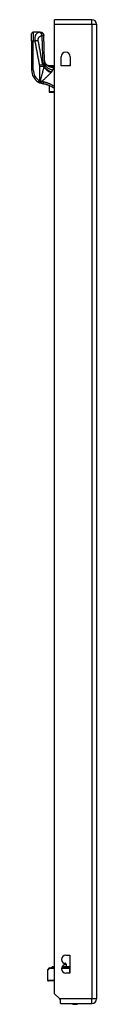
# Model space of a CAD drawing. Header units: inches. Extents: x 11 to 342, y 26 to 169.
# Tile 50 of 77: x 95.74 to 97.18, y 87.52 to 109.46. Entities that reach past the tile are written whole.
import ezdxf

# ---------------------------------------------------------------- set-up
doc = ezdxf.new("R2010")
doc.units = ezdxf.units.IN
doc.header["$MEASUREMENT"] = 0
doc.layers.add('Visible Edges(ANSI)', color=7, linetype='Continuous', lineweight=25)
doc.layers.add('Visible Tangent Edges(ANSI)', color=7, linetype='Continuous', lineweight=25)

msp = doc.modelspace()

# ---------------------------------------------------------------- linework, layer by layer
at = {"layer": 'Visible Edges(ANSI)'}
for p, q in [((97.086, 109.462), (96.251, 109.462)), ((96.251, 109.363), (96.251, 109.462)), ((96.251, 87.76), (96.251, 109.363)), ((97.185, 109.363), (97.185, 87.643)), ((95.74, 108.991), (95.74, 109.148)), ((95.931, 109.187), (95.779, 109.187)), ((95.933, 109.187), (95.931, 109.187)), ((95.74, 108.991), (95.74, 108.342)), ((96.399, 108.434), (96.399, 108.638)), ((96.602, 108.638), (96.602, 108.434)), ((96.097, 108.445), (96.251, 108.445)), ((96.12, 108.427), (96.119, 108.428)), ((96.399, 108.445), (96.578, 108.445)), ((96.602, 108.434), (96.399, 108.434)), ((96.13, 107.995), (96.13, 107.855)), ((96.13, 107.853), (96.13, 107.855)), ((96.138, 107.845), (96.251, 107.845)), ((96.455, 88.44), (96.487, 88.44)), ((96.501, 88.619), (96.596, 88.619)), ((96.501, 88.409), (96.501, 88.429)), ((96.507, 88.421), (96.509, 88.362)), ((96.596, 88.619), (96.596, 88.219)), ((96.095, 88.281), (96.095, 88.065)), ((96.101, 88.295), (96.141, 88.335)), ((96.155, 88.34), (96.251, 88.34)), ((96.18, 88.344), (96.187, 88.344)), ((96.251, 88.344), (96.187, 88.344)), ((96.203, 88.354), (96.2, 88.361)), ((96.208, 88.362), (96.201, 88.362)), ((96.251, 88.362), (96.208, 88.362)), ((96.41, 88.34), (96.595, 88.34)), ((96.411, 88.344), (96.572, 88.344)), ((96.534, 88.362), (96.419, 88.362)), ((96.596, 88.219), (96.501, 88.219)), ((96.534, 88.362), (96.552, 88.362)), ((96.534, 88.362), (96.534, 88.362)), ((96.555, 88.362), (96.552, 88.362)), ((96.556, 88.362), (96.555, 88.362)), ((96.596, 88.362), (96.556, 88.362)), ((96.596, 88.344), (96.572, 88.344)), ((96.596, 88.34), (96.595, 88.34)), ((96.251, 88.045), (96.115, 88.045)), ((96.368, 87.643), (96.251, 87.76)), ((96.385, 87.626), (96.368, 87.643)), ((96.385, 87.544), (96.385, 87.626)), ((96.385, 87.544), (97.086, 87.544))]:
    msp.add_line(p, q, dxfattribs=at)
at = {"layer": 'Visible Edges(ANSI)', "flags": 128}
for points in [[(95.933, 109.187), (95.948, 109.186), (95.962, 109.182), (95.976, 109.175), (95.988, 109.165), (95.998, 109.153), (96.005, 109.14), (96.01, 109.125), (96.012, 109.11)], [(96.031, 108.554), (96.021, 108.832), (96.012, 109.11)], [(96.083, 108.45), (96.07, 108.462), (96.059, 108.476), (96.049, 108.491), (96.042, 108.506), (96.036, 108.521), (96.033, 108.534), (96.031, 108.545), (96.031, 108.554)], [(96.119, 108.428), (96.117, 108.429), (96.116, 108.43), (96.114, 108.432), (96.112, 108.433), (96.111, 108.434), (96.109, 108.435), (96.108, 108.436), (96.107, 108.437), (96.106, 108.438), (96.104, 108.439), (96.103, 108.44), (96.102, 108.441), (96.101, 108.441), (96.101, 108.442), (96.1, 108.442), (96.099, 108.443), (96.099, 108.443), (96.098, 108.444), (96.098, 108.444), (96.097, 108.445), (96.097, 108.445), (96.097, 108.445), (96.097, 108.445), (96.097, 108.445)], [(96.128, 108.423), (96.128, 108.423), (96.127, 108.423), (96.127, 108.423), (96.126, 108.423), (96.126, 108.423), (96.126, 108.424), (96.125, 108.424), (96.125, 108.424), (96.125, 108.424), (96.124, 108.424), (96.124, 108.425), (96.123, 108.425), (96.123, 108.425), (96.123, 108.425), (96.122, 108.426), (96.122, 108.426), (96.122, 108.426), (96.121, 108.426), (96.121, 108.426), (96.121, 108.426), (96.121, 108.427), (96.12, 108.427), (96.12, 108.427), (96.12, 108.427)], [(95.895, 108.07), (95.896, 108.07), (95.897, 108.069), (95.898, 108.068), (95.899, 108.068), (95.901, 108.067), (95.902, 108.066), (95.903, 108.066), (95.904, 108.065), (95.905, 108.064), (95.907, 108.064), (95.908, 108.063), (95.909, 108.062), (95.91, 108.062), (95.911, 108.061), (95.913, 108.061), (95.914, 108.06), (95.915, 108.059), (95.916, 108.059), (95.917, 108.058), (95.919, 108.058), (95.92, 108.057), (95.921, 108.056), (95.922, 108.056), (95.923, 108.055)], [(96.005, 108.031), (96.001, 108.031), (95.998, 108.032), (95.994, 108.033), (95.991, 108.033), (95.987, 108.034), (95.984, 108.035), (95.98, 108.036), (95.977, 108.036), (95.973, 108.037), (95.97, 108.038), (95.967, 108.039), (95.963, 108.04), (95.96, 108.041), (95.956, 108.042), (95.953, 108.044), (95.95, 108.045), (95.946, 108.046), (95.943, 108.047), (95.94, 108.048), (95.936, 108.05), (95.933, 108.051), (95.93, 108.052), (95.927, 108.054), (95.923, 108.055)], [(96.251, 107.927), (96.242, 107.933), (96.233, 107.94), (96.223, 107.946), (96.214, 107.952), (96.204, 107.958), (96.195, 107.963), (96.185, 107.969), (96.175, 107.974), (96.165, 107.979), (96.155, 107.984), (96.144, 107.989), (96.134, 107.993), (96.124, 107.998), (96.113, 108.002), (96.103, 108.006), (96.092, 108.009), (96.081, 108.013), (96.07, 108.016), (96.06, 108.019), (96.049, 108.022), (96.038, 108.024), (96.027, 108.027), (96.016, 108.029), (96.005, 108.031)]]:
    msp.add_lwpolyline(points, dxfattribs=at)
at = {"layer": 'Visible Edges(ANSI)'}
for centre, radius, start, end in [((97.086, 109.363), 0.099, 0, 90), ((95.779, 109.148), 0.0394, 90, 180), ((96.501, 108.638), 0.102, 0, 180), ((96.189, 108.619), 0.197, 232.7495, 241.8538), ((96.578, 108.425), 0.0197, 27.3655, 90), ((96.055, 108.342), 0.315, 180, 239.4195), ((96.138, 107.853), 0.00787, 180, 270), ((96.501, 88.524), 0.095, 90, 270), ((96.501, 88.314), 0.095, 90, 270), ((96.487, 88.42), 0.02, 2.5, 90), ((96.115, 88.281), 0.0197, 135, 180), ((96.155, 88.321), 0.0197, 90, 135), ((96.18, 88.34), 0.00394, 90, 169.9795), ((96.196, 88.352), 0.00787, 270, 20), ((96.201, 88.361), 0.000394, 90, 200), ((96.115, 88.065), 0.0197, 180, 270), ((96.708, 87.712), 0.187, 243.6372, 296.3628), ((97.086, 87.643), 0.099, 270, 0)]:
    msp.add_arc(centre, radius, start, end, dxfattribs=at)
at = {"layer": 'Visible Tangent Edges(ANSI)'}
for p, q in [((96.251, 109.363), (97.086, 109.363)), ((97.086, 109.363), (97.086, 109.462)), ((97.086, 109.363), (97.185, 109.363)), ((97.086, 109.363), (97.086, 87.643)), ((95.779, 109.187), (95.779, 108.991)), ((95.74, 108.991), (95.779, 108.991)), ((95.779, 108.991), (95.812, 108.991)), ((95.779, 108.342), (95.779, 108.991)), ((95.912, 108.453), (95.987, 108.467)), ((95.915, 108.424), (96.013, 108.424)), ((95.915, 108.424), (95.915, 108.104)), ((96.013, 108.415), (96.013, 108.424)), ((96.015, 108.432), (96.015, 108.421)), ((96.015, 108.432), (96.018, 108.432)), ((96.146, 108.421), (96.145, 108.416)), ((96.251, 108.432), (96.197, 108.432)), ((96.197, 108.413), (96.197, 108.432)), ((96.197, 108.413), (96.251, 108.413)), ((96.251, 108.412), (96.22, 108.412)), ((96.22, 108.412), (96.22, 108.402)), ((96.22, 108.402), (96.251, 108.402)), ((96.578, 108.434), (96.578, 108.445)), ((95.74, 108.342), (95.779, 108.342)), ((95.895, 108.07), (95.915, 108.104)), ((96.138, 107.851), (96.138, 107.992)), ((96.138, 107.851), (96.138, 107.845)), ((96.251, 107.851), (96.138, 107.851)), ((96.507, 88.421), (96.501, 88.421)), ((96.137, 88.321), (96.095, 88.281)), ((96.251, 88.321), (96.137, 88.321)), ((96.207, 88.361), (96.2, 88.361)), ((96.203, 88.354), (96.21, 88.354)), ((96.207, 88.361), (96.251, 88.361)), ((96.207, 88.361), (96.21, 88.354)), ((96.251, 88.354), (96.21, 88.354)), ((96.595, 88.321), (96.406, 88.321)), ((96.415, 88.354), (96.55, 88.354)), ((96.534, 88.361), (96.418, 88.361)), ((96.552, 88.361), (96.535, 88.361)), ((96.552, 88.361), (96.55, 88.354)), ((96.596, 88.354), (96.55, 88.354)), ((96.552, 88.361), (96.555, 88.361)), ((96.557, 88.361), (96.596, 88.361)), ((96.595, 88.321), (96.595, 88.34)), ((96.595, 88.219), (96.595, 88.321)), ((96.595, 88.321), (96.596, 88.321)), ((96.095, 88.065), (96.251, 88.065)), ((97.086, 87.643), (96.368, 87.643)), ((97.185, 87.643), (97.086, 87.643)), ((97.086, 87.544), (97.086, 87.643))]:
    msp.add_line(p, q, dxfattribs=at)
at = {"layer": 'Visible Tangent Edges(ANSI)', "flags": 128}
for points in [[(95.916, 109.184), (95.91, 109.183), (95.904, 109.181), (95.898, 109.179), (95.891, 109.177), (95.885, 109.174), (95.88, 109.171), (95.874, 109.168), (95.868, 109.164), (95.862, 109.16), (95.857, 109.156), (95.851, 109.15), (95.846, 109.144), (95.841, 109.138), (95.836, 109.13), (95.831, 109.121), (95.827, 109.112), (95.823, 109.101), (95.819, 109.089), (95.816, 109.075), (95.814, 109.06), (95.812, 109.044), (95.811, 109.027), (95.811, 109.009), (95.812, 108.991)], [(95.886, 109.005), (95.885, 109.012), (95.885, 109.019), (95.885, 109.026), (95.887, 109.033), (95.888, 109.039), (95.891, 109.046), (95.893, 109.051), (95.897, 109.057), (95.9, 109.062), (95.904, 109.067), (95.907, 109.071), (95.911, 109.076), (95.916, 109.08), (95.92, 109.084), (95.924, 109.087), (95.929, 109.091), (95.933, 109.094), (95.938, 109.097), (95.943, 109.1), (95.948, 109.103), (95.953, 109.105), (95.958, 109.108), (95.963, 109.11), (95.969, 109.112)], [(95.931, 109.187), (95.931, 109.187), (95.931, 109.187), (95.93, 109.187), (95.93, 109.187), (95.929, 109.187), (95.929, 109.187), (95.928, 109.187), (95.928, 109.187), (95.927, 109.187), (95.927, 109.187), (95.926, 109.186), (95.925, 109.186), (95.924, 109.186), (95.924, 109.186), (95.923, 109.186), (95.922, 109.186), (95.922, 109.185), (95.921, 109.185), (95.92, 109.185), (95.919, 109.185), (95.918, 109.185), (95.918, 109.184), (95.917, 109.184), (95.916, 109.184)], [(95.916, 109.184), (95.918, 109.183), (95.921, 109.182), (95.923, 109.181), (95.926, 109.18), (95.928, 109.178), (95.931, 109.176), (95.933, 109.174), (95.936, 109.171), (95.939, 109.169), (95.941, 109.166), (95.944, 109.163), (95.946, 109.159), (95.949, 109.156), (95.951, 109.152), (95.953, 109.149), (95.955, 109.145), (95.958, 109.141), (95.96, 109.137), (95.961, 109.133), (95.963, 109.128), (95.965, 109.124), (95.966, 109.12), (95.967, 109.116), (95.969, 109.112)], [(95.931, 109.187), (95.936, 109.187), (95.94, 109.187), (95.945, 109.186), (95.95, 109.185), (95.954, 109.184), (95.959, 109.182), (95.964, 109.18), (95.968, 109.178), (95.973, 109.175), (95.977, 109.172), (95.981, 109.169), (95.985, 109.165), (95.989, 109.162), (95.992, 109.158), (95.995, 109.153), (95.998, 109.149), (96.001, 109.144), (96.003, 109.14), (96.005, 109.135), (96.007, 109.13), (96.008, 109.126), (96.009, 109.121), (96.01, 109.116), (96.01, 109.112)], [(95.969, 109.112), (95.971, 109.112), (95.974, 109.112), (95.976, 109.112), (95.978, 109.112), (95.981, 109.112), (95.983, 109.113), (95.985, 109.113), (95.987, 109.113), (95.989, 109.113), (95.991, 109.113), (95.993, 109.113), (95.995, 109.113), (95.996, 109.113), (95.998, 109.113), (96, 109.113), (96.001, 109.113), (96.003, 109.113), (96.004, 109.112), (96.006, 109.112), (96.007, 109.112), (96.008, 109.112), (96.009, 109.112), (96.009, 109.112), (96.01, 109.112)], [(95.969, 109.112), (95.969, 109.086), (95.97, 109.06), (95.971, 109.034), (95.972, 109.007), (95.973, 108.981), (95.973, 108.955), (95.974, 108.929), (95.975, 108.903), (95.976, 108.877), (95.977, 108.851), (95.978, 108.825), (95.979, 108.798), (95.979, 108.772), (95.98, 108.746), (95.981, 108.72), (95.982, 108.694), (95.983, 108.668), (95.984, 108.642), (95.985, 108.615), (95.986, 108.589), (95.987, 108.563), (95.988, 108.537), (95.989, 108.511), (95.99, 108.485)], [(96.01, 109.112), (96.01, 109.112), (96.01, 109.111), (96.01, 109.111), (96.011, 109.111), (96.011, 109.111), (96.011, 109.111), (96.011, 109.111), (96.011, 109.111), (96.011, 109.111), (96.011, 109.111), (96.011, 109.111), (96.011, 109.111), (96.011, 109.111), (96.012, 109.111), (96.012, 109.111), (96.012, 109.111), (96.012, 109.111), (96.012, 109.111), (96.012, 109.111), (96.012, 109.111), (96.012, 109.11), (96.012, 109.11), (96.012, 109.11), (96.012, 109.11)], [(95.812, 108.991), (95.815, 108.991), (95.818, 108.992), (95.822, 108.992), (95.825, 108.993), (95.828, 108.994), (95.832, 108.994), (95.835, 108.995), (95.838, 108.995), (95.842, 108.996), (95.845, 108.997), (95.848, 108.997), (95.851, 108.998), (95.855, 108.998), (95.858, 108.999), (95.861, 109), (95.864, 109), (95.867, 109.001), (95.87, 109.001), (95.873, 109.002), (95.876, 109.002), (95.878, 109.003), (95.881, 109.004), (95.884, 109.004), (95.886, 109.005)], [(95.812, 108.991), (95.816, 108.968), (95.82, 108.946), (95.824, 108.923), (95.828, 108.901), (95.833, 108.879), (95.837, 108.856), (95.841, 108.834), (95.845, 108.811), (95.849, 108.789), (95.854, 108.767), (95.858, 108.744), (95.862, 108.722), (95.866, 108.7), (95.87, 108.677), (95.875, 108.655), (95.879, 108.632), (95.883, 108.61), (95.887, 108.588), (95.891, 108.565), (95.895, 108.543), (95.9, 108.52), (95.904, 108.498), (95.908, 108.476), (95.912, 108.453)], [(95.987, 108.467), (95.983, 108.489), (95.978, 108.512), (95.974, 108.534), (95.97, 108.557), (95.966, 108.579), (95.962, 108.601), (95.957, 108.624), (95.953, 108.646), (95.949, 108.669), (95.945, 108.691), (95.941, 108.713), (95.937, 108.736), (95.932, 108.758), (95.928, 108.781), (95.924, 108.803), (95.92, 108.825), (95.916, 108.848), (95.911, 108.87), (95.907, 108.893), (95.903, 108.915), (95.899, 108.937), (95.895, 108.96), (95.89, 108.982), (95.886, 109.005)], [(95.912, 108.453), (95.912, 108.452), (95.913, 108.451), (95.913, 108.449), (95.913, 108.448), (95.913, 108.447), (95.913, 108.446), (95.914, 108.445), (95.914, 108.443), (95.914, 108.442), (95.914, 108.441), (95.914, 108.44), (95.914, 108.439), (95.914, 108.437), (95.914, 108.436), (95.914, 108.435), (95.914, 108.434), (95.914, 108.432), (95.915, 108.431), (95.915, 108.43), (95.915, 108.429), (95.915, 108.428), (95.915, 108.426), (95.915, 108.425), (95.915, 108.424)], [(96.013, 108.415), (96.01, 108.403), (96.007, 108.391), (96.005, 108.38), (96.002, 108.367), (95.999, 108.355), (95.996, 108.343), (95.993, 108.331), (95.99, 108.318), (95.987, 108.306), (95.983, 108.293), (95.98, 108.28), (95.977, 108.267), (95.973, 108.254), (95.97, 108.241), (95.967, 108.228), (95.963, 108.215), (95.96, 108.202), (95.956, 108.189), (95.952, 108.176), (95.949, 108.163), (95.945, 108.149), (95.942, 108.136), (95.938, 108.123), (95.934, 108.109)], [(96.013, 108.424), (96.012, 108.426), (96.011, 108.428), (96.01, 108.429), (96.01, 108.431), (96.009, 108.433), (96.008, 108.435), (96.007, 108.437), (96.006, 108.438), (96.005, 108.44), (96.004, 108.442), (96.003, 108.444), (96.002, 108.445), (96.001, 108.447), (96, 108.449), (95.999, 108.451), (95.998, 108.453), (95.996, 108.454), (95.995, 108.456), (95.994, 108.458), (95.993, 108.46), (95.991, 108.462), (95.99, 108.463), (95.988, 108.465), (95.987, 108.467)], [(95.99, 108.485), (95.991, 108.483), (95.993, 108.481), (95.994, 108.479), (95.995, 108.476), (95.996, 108.474), (95.997, 108.472), (95.998, 108.47), (95.999, 108.468), (96, 108.466), (96.001, 108.464), (96.002, 108.462), (96.003, 108.459), (96.004, 108.457), (96.005, 108.455), (96.006, 108.453), (96.007, 108.451), (96.008, 108.448), (96.009, 108.446), (96.01, 108.444), (96.011, 108.441), (96.012, 108.439), (96.013, 108.437), (96.014, 108.435), (96.015, 108.432)], [(96.015, 108.421), (96.015, 108.421), (96.015, 108.42), (96.015, 108.42), (96.015, 108.42), (96.015, 108.42), (96.015, 108.419), (96.014, 108.419), (96.014, 108.419), (96.014, 108.419), (96.014, 108.418), (96.014, 108.418), (96.014, 108.418), (96.014, 108.418), (96.014, 108.417), (96.014, 108.417), (96.013, 108.417), (96.013, 108.417), (96.013, 108.416), (96.013, 108.416), (96.013, 108.416), (96.013, 108.416), (96.013, 108.415), (96.013, 108.415), (96.013, 108.415)], [(96.018, 108.432), (96.018, 108.432), (96.017, 108.431), (96.017, 108.431), (96.017, 108.43), (96.017, 108.43), (96.017, 108.429), (96.017, 108.429), (96.017, 108.428), (96.017, 108.428), (96.017, 108.427), (96.016, 108.427), (96.016, 108.426), (96.016, 108.426), (96.016, 108.426), (96.016, 108.425), (96.016, 108.425), (96.016, 108.424), (96.016, 108.424), (96.016, 108.423), (96.016, 108.423), (96.015, 108.422), (96.015, 108.422), (96.015, 108.421), (96.015, 108.421)], [(96.028, 108.48), (96.027, 108.478), (96.027, 108.476), (96.027, 108.473), (96.026, 108.471), (96.026, 108.469), (96.026, 108.467), (96.025, 108.465), (96.025, 108.463), (96.025, 108.461), (96.024, 108.459), (96.024, 108.457), (96.024, 108.455), (96.023, 108.453), (96.023, 108.451), (96.022, 108.449), (96.022, 108.447), (96.021, 108.445), (96.021, 108.443), (96.02, 108.441), (96.02, 108.44), (96.019, 108.438), (96.019, 108.436), (96.018, 108.434), (96.018, 108.432)], [(96.031, 108.554), (96.031, 108.551), (96.031, 108.549), (96.031, 108.546), (96.031, 108.543), (96.031, 108.54), (96.031, 108.537), (96.031, 108.535), (96.031, 108.532), (96.031, 108.529), (96.031, 108.526), (96.031, 108.523), (96.03, 108.519), (96.03, 108.516), (96.03, 108.513), (96.03, 108.51), (96.03, 108.507), (96.03, 108.503), (96.029, 108.5), (96.029, 108.497), (96.029, 108.493), (96.029, 108.49), (96.028, 108.487), (96.028, 108.483), (96.028, 108.48)], [(96.143, 108.431), (96.142, 108.431), (96.141, 108.431), (96.14, 108.431), (96.139, 108.431), (96.138, 108.431), (96.137, 108.43), (96.136, 108.43), (96.135, 108.43), (96.133, 108.43), (96.132, 108.43), (96.131, 108.43), (96.13, 108.43), (96.129, 108.43), (96.128, 108.429), (96.127, 108.429), (96.126, 108.429), (96.125, 108.429), (96.125, 108.429), (96.124, 108.428), (96.123, 108.428), (96.122, 108.428), (96.121, 108.428), (96.121, 108.427), (96.12, 108.427)], [(96.128, 108.423), (96.127, 108.423), (96.127, 108.423), (96.127, 108.423), (96.126, 108.424), (96.126, 108.424), (96.127, 108.424), (96.127, 108.424), (96.128, 108.424), (96.128, 108.424), (96.129, 108.424), (96.13, 108.424), (96.131, 108.424), (96.132, 108.423), (96.133, 108.423), (96.135, 108.423), (96.136, 108.423), (96.137, 108.422), (96.138, 108.422), (96.14, 108.422), (96.141, 108.422), (96.142, 108.421), (96.144, 108.421), (96.145, 108.421), (96.146, 108.421)], [(96.128, 108.423), (96.129, 108.422), (96.129, 108.422), (96.13, 108.422), (96.131, 108.421), (96.131, 108.421), (96.132, 108.421), (96.133, 108.42), (96.133, 108.42), (96.134, 108.42), (96.135, 108.419), (96.136, 108.419), (96.136, 108.419), (96.137, 108.419), (96.138, 108.418), (96.138, 108.418), (96.139, 108.418), (96.14, 108.418), (96.14, 108.417), (96.141, 108.417), (96.142, 108.417), (96.143, 108.416), (96.143, 108.416), (96.144, 108.416), (96.145, 108.416)], [(96.197, 108.432), (96.195, 108.432), (96.193, 108.432), (96.191, 108.432), (96.188, 108.432), (96.186, 108.432), (96.184, 108.432), (96.182, 108.432), (96.179, 108.432), (96.177, 108.432), (96.175, 108.432), (96.173, 108.432), (96.17, 108.432), (96.168, 108.432), (96.166, 108.432), (96.163, 108.432), (96.161, 108.432), (96.159, 108.432), (96.157, 108.431), (96.154, 108.431), (96.152, 108.431), (96.15, 108.431), (96.148, 108.431), (96.146, 108.431), (96.143, 108.431)], [(96.145, 108.416), (96.148, 108.415), (96.151, 108.414), (96.154, 108.413), (96.157, 108.412), (96.16, 108.411), (96.163, 108.41), (96.166, 108.409), (96.169, 108.408), (96.172, 108.408), (96.175, 108.407), (96.178, 108.406), (96.182, 108.406), (96.185, 108.405), (96.188, 108.405), (96.191, 108.404), (96.194, 108.404), (96.197, 108.403), (96.201, 108.403), (96.204, 108.403), (96.207, 108.403), (96.21, 108.402), (96.213, 108.402), (96.217, 108.402), (96.22, 108.402)], [(96.146, 108.421), (96.148, 108.42), (96.15, 108.42), (96.152, 108.419), (96.154, 108.419), (96.156, 108.419), (96.158, 108.418), (96.161, 108.418), (96.163, 108.417), (96.165, 108.417), (96.167, 108.417), (96.169, 108.416), (96.171, 108.416), (96.173, 108.416), (96.175, 108.415), (96.178, 108.415), (96.18, 108.415), (96.182, 108.414), (96.184, 108.414), (96.186, 108.414), (96.188, 108.414), (96.191, 108.413), (96.193, 108.413), (96.195, 108.413), (96.197, 108.413)], [(96.22, 108.412), (96.219, 108.412), (96.218, 108.412), (96.217, 108.412), (96.216, 108.412), (96.215, 108.412), (96.214, 108.412), (96.213, 108.412), (96.212, 108.412), (96.211, 108.412), (96.21, 108.412), (96.21, 108.412), (96.209, 108.412), (96.208, 108.412), (96.207, 108.412), (96.206, 108.412), (96.205, 108.412), (96.204, 108.412), (96.203, 108.412), (96.202, 108.412), (96.201, 108.412), (96.2, 108.413), (96.199, 108.413), (96.198, 108.413), (96.197, 108.413)], [(96.214, 108.34), (96.216, 108.343), (96.217, 108.346), (96.219, 108.35), (96.22, 108.353), (96.221, 108.356), (96.223, 108.359), (96.224, 108.362), (96.225, 108.365), (96.225, 108.368), (96.226, 108.371), (96.227, 108.373), (96.227, 108.376), (96.227, 108.379), (96.227, 108.381), (96.227, 108.383), (96.227, 108.386), (96.227, 108.388), (96.226, 108.39), (96.226, 108.393), (96.225, 108.395), (96.224, 108.397), (96.223, 108.399), (96.221, 108.4), (96.22, 108.402)], [(95.967, 108.085), (95.977, 108.094), (95.987, 108.103), (95.996, 108.111), (96.006, 108.12), (96.016, 108.129), (96.025, 108.138), (96.035, 108.146), (96.044, 108.155), (96.053, 108.164), (96.062, 108.172), (96.072, 108.181), (96.081, 108.19), (96.089, 108.198), (96.098, 108.206), (96.107, 108.215), (96.115, 108.223), (96.123, 108.231), (96.132, 108.24), (96.14, 108.248), (96.147, 108.256), (96.155, 108.264), (96.162, 108.272), (96.169, 108.279), (96.176, 108.287)], [(96.176, 108.287), (96.176, 108.287), (96.176, 108.287), (96.176, 108.288), (96.176, 108.288), (96.177, 108.288), (96.177, 108.288), (96.177, 108.288), (96.177, 108.288), (96.177, 108.289), (96.177, 108.289), (96.177, 108.289), (96.178, 108.289), (96.178, 108.289), (96.178, 108.289), (96.178, 108.29), (96.178, 108.29), (96.178, 108.29), (96.178, 108.29), (96.179, 108.29), (96.179, 108.29), (96.179, 108.29), (96.179, 108.291), (96.179, 108.291), (96.179, 108.291)], [(96.179, 108.291), (96.18, 108.291), (96.18, 108.292), (96.18, 108.292), (96.18, 108.292), (96.181, 108.293), (96.181, 108.293), (96.181, 108.293), (96.181, 108.294), (96.182, 108.294), (96.182, 108.294), (96.182, 108.294), (96.183, 108.295), (96.183, 108.295), (96.183, 108.295), (96.183, 108.296), (96.184, 108.296), (96.184, 108.296), (96.184, 108.297), (96.184, 108.297), (96.185, 108.297), (96.185, 108.298), (96.185, 108.298), (96.186, 108.298), (96.186, 108.299)], [(96.186, 108.299), (96.187, 108.3), (96.189, 108.302), (96.19, 108.304), (96.192, 108.306), (96.193, 108.307), (96.194, 108.309), (96.196, 108.311), (96.197, 108.313), (96.198, 108.315), (96.2, 108.316), (96.201, 108.318), (96.202, 108.32), (96.203, 108.322), (96.204, 108.323), (96.205, 108.325), (96.206, 108.327), (96.208, 108.328), (96.209, 108.33), (96.21, 108.332), (96.21, 108.333), (96.211, 108.335), (96.212, 108.337), (96.213, 108.338), (96.214, 108.34)], [(95.932, 108.098), (95.931, 108.098), (95.93, 108.098), (95.93, 108.099), (95.929, 108.099), (95.928, 108.099), (95.928, 108.099), (95.927, 108.1), (95.926, 108.1), (95.925, 108.1), (95.925, 108.101), (95.924, 108.101), (95.923, 108.101), (95.922, 108.101), (95.922, 108.102), (95.921, 108.102), (95.92, 108.102), (95.92, 108.102), (95.919, 108.103), (95.918, 108.103), (95.917, 108.103), (95.917, 108.103), (95.916, 108.104), (95.915, 108.104), (95.915, 108.104)], [(95.932, 108.098), (95.931, 108.095), (95.93, 108.093), (95.929, 108.09), (95.929, 108.088), (95.928, 108.085), (95.927, 108.083), (95.926, 108.08), (95.926, 108.078), (95.925, 108.076), (95.924, 108.073), (95.924, 108.071), (95.923, 108.069), (95.923, 108.067), (95.922, 108.066), (95.922, 108.064), (95.922, 108.063), (95.921, 108.061), (95.921, 108.06), (95.921, 108.059), (95.921, 108.058), (95.922, 108.057), (95.922, 108.056), (95.923, 108.056), (95.923, 108.055)], [(95.923, 108.055), (95.925, 108.055), (95.926, 108.054), (95.928, 108.054), (95.929, 108.054), (95.931, 108.054), (95.932, 108.055), (95.934, 108.055), (95.936, 108.056), (95.937, 108.057), (95.939, 108.058), (95.94, 108.059), (95.942, 108.061), (95.944, 108.062), (95.946, 108.064), (95.947, 108.065), (95.949, 108.067), (95.951, 108.069), (95.953, 108.071), (95.955, 108.073), (95.957, 108.075), (95.959, 108.077), (95.96, 108.08), (95.962, 108.082), (95.964, 108.084)], [(95.934, 108.109), (95.934, 108.109), (95.934, 108.108), (95.934, 108.108), (95.934, 108.108), (95.934, 108.107), (95.934, 108.107), (95.934, 108.106), (95.933, 108.106), (95.933, 108.105), (95.933, 108.105), (95.933, 108.104), (95.933, 108.104), (95.933, 108.103), (95.933, 108.103), (95.933, 108.102), (95.933, 108.102), (95.932, 108.101), (95.932, 108.101), (95.932, 108.1), (95.932, 108.1), (95.932, 108.099), (95.932, 108.099), (95.932, 108.098), (95.932, 108.098)], [(95.964, 108.084), (95.964, 108.084), (95.964, 108.084), (95.964, 108.084), (95.965, 108.084), (95.965, 108.084), (95.965, 108.084), (95.965, 108.084), (95.965, 108.084), (95.965, 108.084), (95.965, 108.085), (95.965, 108.085), (95.965, 108.085), (95.966, 108.085), (95.966, 108.085), (95.966, 108.085), (95.966, 108.085), (95.966, 108.085), (95.966, 108.085), (95.966, 108.085), (95.967, 108.085), (95.967, 108.085), (95.967, 108.085), (95.967, 108.085), (95.967, 108.085)], [(96.011, 108.073), (96.009, 108.073), (96.007, 108.074), (96.005, 108.074), (96.003, 108.075), (96.002, 108.075), (96, 108.075), (95.998, 108.076), (95.996, 108.076), (95.994, 108.077), (95.992, 108.077), (95.991, 108.078), (95.989, 108.078), (95.987, 108.079), (95.985, 108.079), (95.983, 108.08), (95.982, 108.08), (95.98, 108.081), (95.978, 108.081), (95.976, 108.082), (95.974, 108.083), (95.973, 108.083), (95.971, 108.084), (95.969, 108.084), (95.967, 108.085)], [(96.005, 108.031), (96.005, 108.031), (96.005, 108.031), (96.005, 108.031), (96.005, 108.032), (96.005, 108.033), (96.005, 108.034), (96.005, 108.035), (96.005, 108.036), (96.005, 108.038), (96.006, 108.039), (96.006, 108.041), (96.006, 108.043), (96.007, 108.046), (96.007, 108.048), (96.007, 108.05), (96.008, 108.053), (96.008, 108.055), (96.008, 108.058), (96.009, 108.061), (96.009, 108.063), (96.01, 108.066), (96.01, 108.068), (96.01, 108.071), (96.011, 108.073)], [(96.251, 107.968), (96.242, 107.974), (96.233, 107.981), (96.223, 107.987), (96.214, 107.993), (96.205, 107.999), (96.195, 108.005), (96.185, 108.01), (96.176, 108.015), (96.166, 108.021), (96.156, 108.026), (96.146, 108.03), (96.136, 108.035), (96.126, 108.039), (96.116, 108.043), (96.105, 108.047), (96.095, 108.051), (96.085, 108.054), (96.074, 108.058), (96.064, 108.061), (96.053, 108.064), (96.043, 108.066), (96.032, 108.069), (96.022, 108.071), (96.011, 108.073)], [(96.534, 88.362), (96.534, 88.362), (96.534, 88.362), (96.534, 88.362), (96.534, 88.362), (96.534, 88.362), (96.534, 88.362), (96.534, 88.362), (96.534, 88.362), (96.534, 88.362), (96.534, 88.362), (96.534, 88.362), (96.534, 88.361), (96.534, 88.361), (96.534, 88.361), (96.534, 88.361), (96.534, 88.361), (96.534, 88.361), (96.534, 88.361), (96.534, 88.361), (96.534, 88.361), (96.534, 88.361), (96.535, 88.361), (96.535, 88.361), (96.535, 88.361)], [(96.534, 88.361), (96.534, 88.361), (96.534, 88.361), (96.534, 88.361), (96.534, 88.361), (96.534, 88.361), (96.534, 88.361), (96.534, 88.361), (96.534, 88.361), (96.534, 88.361), (96.534, 88.361), (96.534, 88.361), (96.534, 88.361), (96.534, 88.361), (96.534, 88.361), (96.534, 88.361), (96.534, 88.361), (96.534, 88.361), (96.534, 88.361), (96.534, 88.361), (96.534, 88.361), (96.534, 88.361), (96.535, 88.361), (96.535, 88.361), (96.535, 88.361)], [(96.555, 88.361), (96.555, 88.361), (96.555, 88.361), (96.555, 88.361), (96.556, 88.361), (96.556, 88.361), (96.556, 88.361), (96.556, 88.361), (96.556, 88.361), (96.556, 88.361), (96.556, 88.361), (96.556, 88.361), (96.556, 88.361), (96.556, 88.361), (96.556, 88.362), (96.556, 88.362), (96.556, 88.362), (96.556, 88.362), (96.556, 88.362), (96.556, 88.362), (96.556, 88.362), (96.556, 88.362), (96.556, 88.362), (96.556, 88.362), (96.556, 88.362)], [(96.555, 88.361), (96.555, 88.361), (96.555, 88.361), (96.555, 88.361), (96.555, 88.361), (96.556, 88.361), (96.556, 88.361), (96.556, 88.361), (96.556, 88.361), (96.556, 88.361), (96.556, 88.361), (96.556, 88.361), (96.556, 88.361), (96.556, 88.361), (96.556, 88.361), (96.556, 88.361), (96.556, 88.361), (96.556, 88.361), (96.556, 88.361), (96.556, 88.361), (96.556, 88.361), (96.556, 88.361), (96.556, 88.361), (96.557, 88.361), (96.557, 88.361)]]:
    msp.add_lwpolyline(points, dxfattribs=at)
at = {"layer": 'Visible Tangent Edges(ANSI)'}
msp.add_arc((96.055, 108.342), 0.276, 180, 239.4195, dxfattribs=at)
for centre, major_axis, ratio, start_param, end_param in [((95.62, 111.963), (0.28, -3.673), 0.09119, 0.304696, 0.320055), ((95.916, 108.471), (0.118, 0.005), 0.119705, 0.32039, 0.882192), ((95.52, 111.944), (0.383, -3.672), 0.123492, 0.276298, 0.284), ((96.176, 108.415), (0.171, -0.098), 0.594817, 3.909946, 5.041872), ((96.179, 108.421), (-0.17, 0.099), 0.604176, 0.765681, 1.908282), ((96.186, 108.432), (-0.172, 0.096), 0.627605, 0.730588, 1.910065), ((96.214, 108.495), (0.186, -0.063), 0.76978, 3.653505, 4.968734), ((96.212, 108.599), (-0.129, -0.149), 0.924855, 0, 0.390841), ((96.143, 108.412), (-0.0011, 0.0197), 0.203793, 5.152212, 6.005141), ((95.961, 108.098), (0.181, -0.078), 0.058123, 4.578197, 4.757923), ((95.967, 108.109), (0.159, -0.116), 0.099559, 4.577369, 4.785224), ((96.138, 107.855), (-0.00787, 0), 0.489583, 0, 1.570796), ((96.155, 88.321), (-0.0139, 0.0139), 0.852462, 0, 0.864875), ((96.155, 88.321), (0, 0.0197), 0.91745, 0, 1.570796), ((96.187, 88.34), (0, 0.00394), 0.969342, 0, 1.395906), ((96.203, 88.352), (0, -0.00787), 0.969342, 0, 1.919862), ((96.208, 88.361), (0, 0.000394), 0.969342, 0, 1.919862), ((96.534, 88.361), (0, 0.000197), 0.839899, 4.363323, 6.283185), ((96.534, 88.361), (0, 0.000394), 0.836188, 4.363323, 6.283185), ((96.557, 88.352), (0, -0.00787), 0.969342, 4.363323, 6.283185), ((96.552, 88.361), (0, 0.000197), 0.969342, 4.363323, 6.283185), ((96.555, 88.361), (0, 0.000197), 0.969342, 4.363323, 6.283185), ((96.556, 88.361), (0, 0.000394), 0.969342, 4.363323, 6.283185), ((96.572, 88.34), (0, 0.00394), 0.969342, 4.887279, 6.283185)]:
    msp.add_ellipse(centre, major_axis=major_axis, ratio=ratio, start_param=start_param, end_param=end_param, dxfattribs=at)

doc.saveas('drawing.dxf')
